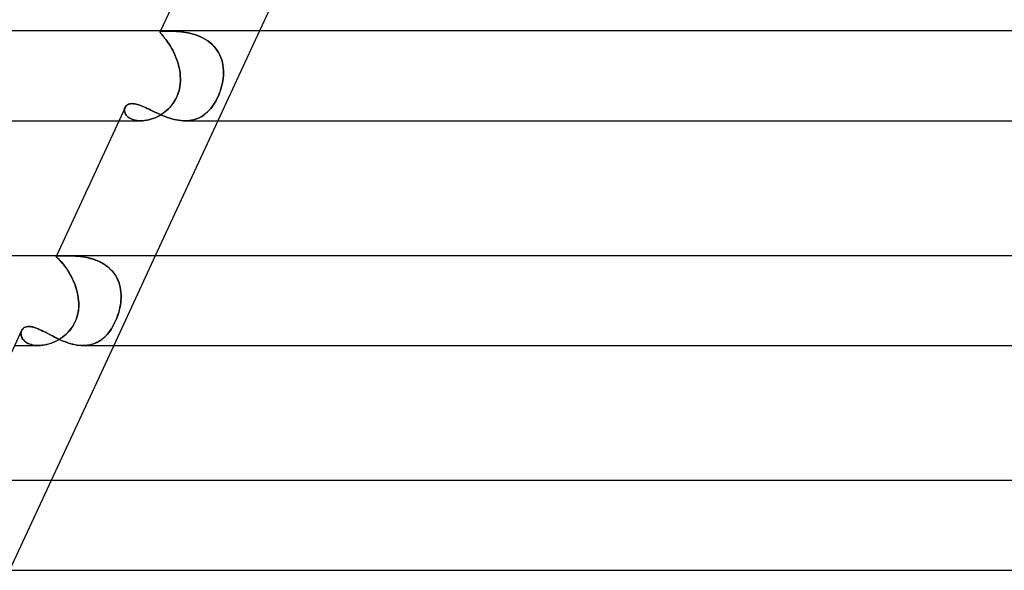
# Model space of a CAD drawing. Header units: millimetres. Extents: x -273 to 273, y -2 to 200.
# Tile 13 of 61: x -183 to -139, y 100 to 124. Entities that reach past the tile are written whole.
import ezdxf

# ---------------------------------------------------------------- set-up
doc = ezdxf.new("R2010")
doc.units = ezdxf.units.MM
doc.layers.add('HIDDEN', color=7, linetype='Continuous')
doc.layers.add('THICK', color=7, linetype='Continuous')

msp = doc.modelspace()

# ---------------------------------------------------------------- linework, layer by layer
at = {"layer": 'HIDDEN'}
for p, q in [((-176.789, 123.961), (-176.78, 123.972)), ((-176.78, 123.972), (-176.789, 123.961)), ((-176.789, 123.948), (-176.789, 123.961)), ((-176.789, 123.961), (-176.789, 123.948)), ((-176.783, 123.931), (-176.789, 123.948)), ((-176.789, 123.948), (-176.783, 123.931)), ((-176.771, 124), (-176.788, 123.963)), ((-176.771, 123.911), (-176.783, 123.931)), ((-176.783, 123.931), (-176.771, 123.911)), ((-176.78, 123.972), (-176.763, 123.98)), ((-176.762, 123.98), (-176.78, 123.972)), ((-176.753, 123.887), (-176.771, 123.911)), ((-176.771, 123.911), (-176.753, 123.887)), ((-176.763, 123.98), (-176.736, 123.986)), ((-176.736, 123.986), (-176.762, 123.98)), ((-176.729, 123.858), (-176.753, 123.887)), ((-176.753, 123.887), (-176.729, 123.858)), ((-176.736, 123.986), (-176.7, 123.99)), ((-176.699, 123.99), (-176.736, 123.986)), ((-176.7, 123.823), (-176.729, 123.858)), ((-176.729, 123.858), (-176.7, 123.823)), ((-176.7, 123.99), (-176.654, 123.992)), ((-176.666, 123.783), (-176.7, 123.823)), ((-176.7, 123.823), (-176.666, 123.783)), ((-176.654, 123.992), (-176.699, 123.99)), ((-176.627, 123.737), (-176.666, 123.783)), ((-176.666, 123.783), (-176.628, 123.737)), ((-176.654, 123.992), (-176.598, 123.993)), ((-176.598, 123.993), (-176.654, 123.992)), ((-176.628, 123.737), (-176.585, 123.685)), ((-176.585, 123.684), (-176.627, 123.737)), ((-176.598, 123.993), (-176.534, 123.994)), ((-176.534, 123.994), (-176.598, 123.993)), ((-176.469, 123.994), (-176.534, 123.994)), ((-176.534, 123.994), (-176.469, 123.994)), ((-176.398, 123.993), (-176.469, 123.994)), ((-176.469, 123.994), (-176.398, 123.993)), ((-176.32, 123.991), (-176.398, 123.993)), ((-176.398, 123.993), (-176.32, 123.991)), ((-176.236, 123.988), (-176.32, 123.991)), ((-176.32, 123.991), (-176.237, 123.988)), ((-176.237, 123.988), (-176.149, 123.984)), ((-176.147, 123.984), (-176.236, 123.988)), ((-176.149, 123.984), (-176.055, 123.978)), ((-176.053, 123.978), (-176.147, 123.984)), ((-176.055, 123.978), (-175.957, 123.97)), ((-175.956, 123.97), (-176.053, 123.978)), ((-175.957, 123.97), (-175.856, 123.96)), ((-175.854, 123.96), (-175.956, 123.97)), ((-175.856, 123.96), (-175.751, 123.947)), ((-175.749, 123.947), (-175.854, 123.96)), ((-175.751, 123.947), (-175.644, 123.93)), ((-175.642, 123.93), (-175.749, 123.947)), ((-175.644, 123.93), (-175.534, 123.91)), ((-175.532, 123.91), (-175.642, 123.93)), ((-175.534, 123.91), (-175.423, 123.885)), ((-175.421, 123.885), (-175.532, 123.91)), ((-175.423, 123.885), (-175.311, 123.856)), ((-175.31, 123.856), (-175.421, 123.885)), ((-175.311, 123.856), (-175.2, 123.822)), ((-175.198, 123.821), (-175.31, 123.856)), ((-175.2, 123.822), (-175.088, 123.781)), ((-175.086, 123.781), (-175.198, 123.821)), ((-175.088, 123.781), (-174.978, 123.735)), ((-174.976, 123.734), (-175.086, 123.781)), ((-174.978, 123.735), (-174.869, 123.682)), ((-174.868, 123.682), (-174.976, 123.734)), ((-172.361, 124), (-174.217, 120)), ((-176.585, 123.685), (-176.539, 123.626)), ((-176.539, 123.626), (-176.585, 123.684)), ((-176.49, 123.56), (-176.539, 123.626)), ((-176.539, 123.626), (-176.49, 123.561)), ((-176.49, 123.561), (-176.439, 123.489)), ((-176.439, 123.488), (-176.49, 123.56)), ((-176.439, 123.489), (-176.386, 123.41)), ((-176.386, 123.409), (-176.439, 123.488)), ((-176.386, 123.41), (-176.332, 123.324)), ((-176.332, 123.324), (-176.386, 123.409)), ((-176.279, 123.234), (-176.332, 123.324)), ((-176.332, 123.324), (-176.279, 123.234)), ((-174.869, 123.682), (-174.765, 123.623)), ((-174.763, 123.623), (-174.868, 123.682)), ((-174.765, 123.623), (-174.664, 123.558)), ((-174.663, 123.557), (-174.763, 123.623)), ((-174.664, 123.558), (-174.568, 123.486)), ((-174.567, 123.485), (-174.663, 123.557)), ((-174.568, 123.486), (-174.477, 123.407)), ((-174.475, 123.406), (-174.567, 123.485)), ((-174.477, 123.407), (-174.392, 123.322)), ((-174.391, 123.321), (-174.475, 123.406)), ((-174.392, 123.322), (-174.314, 123.231)), ((-174.314, 123.231), (-174.391, 123.321)), ((-176.227, 123.138), (-176.279, 123.234)), ((-176.279, 123.234), (-176.227, 123.138)), ((-176.176, 123.037), (-176.227, 123.138)), ((-176.227, 123.138), (-176.176, 123.037)), ((-176.127, 122.931), (-176.176, 123.037)), ((-176.176, 123.037), (-176.127, 122.931)), ((-176.082, 122.822), (-176.127, 122.931)), ((-176.127, 122.931), (-176.082, 122.822)), ((-174.244, 123.135), (-174.314, 123.231)), ((-174.314, 123.231), (-174.244, 123.135)), ((-174.182, 123.034), (-174.244, 123.135)), ((-174.244, 123.135), (-174.182, 123.035)), ((-174.182, 123.035), (-174.127, 122.929)), ((-174.127, 122.929), (-174.182, 123.034)), ((-174.081, 122.82), (-174.127, 122.929)), ((-174.127, 122.929), (-174.081, 122.82)), ((-176.04, 122.71), (-176.082, 122.822)), ((-176.082, 122.822), (-176.04, 122.71)), ((-176.002, 122.596), (-176.04, 122.71)), ((-176.04, 122.71), (-176.002, 122.596)), ((-175.968, 122.48), (-176.002, 122.596)), ((-176.002, 122.596), (-175.968, 122.479)), ((-175.94, 122.361), (-175.968, 122.48)), ((-175.968, 122.479), (-175.939, 122.361)), ((-174.043, 122.708), (-174.081, 122.82)), ((-174.081, 122.82), (-174.043, 122.709)), ((-174.043, 122.709), (-174.013, 122.594)), ((-174.013, 122.594), (-174.043, 122.708)), ((-173.99, 122.478), (-174.013, 122.594)), ((-174.013, 122.594), (-173.99, 122.478)), ((-173.975, 122.36), (-173.99, 122.478)), ((-173.99, 122.478), (-173.975, 122.36)), ((-175.916, 122.242), (-175.94, 122.361)), ((-175.939, 122.361), (-175.916, 122.241)), ((-175.899, 122.121), (-175.916, 122.242)), ((-175.916, 122.241), (-175.899, 122.121)), ((-175.887, 122), (-175.899, 122.121)), ((-175.899, 122.121), (-175.887, 122)), ((-175.882, 121.882), (-175.887, 122)), ((-175.887, 122), (-175.882, 121.882)), ((-173.983, 121.882), (-173.971, 122)), ((-173.971, 122), (-173.983, 121.882)), ((-173.967, 122.241), (-173.975, 122.36)), ((-173.975, 122.36), (-173.967, 122.24)), ((-173.971, 122), (-173.966, 122.121)), ((-173.966, 122.12), (-173.971, 122)), ((-173.966, 122.121), (-173.967, 122.241)), ((-173.967, 122.24), (-173.966, 122.12)), ((-175.906, 121.53), (-175.928, 121.416)), ((-175.927, 121.418), (-175.906, 121.532)), ((-175.906, 121.532), (-175.891, 121.648)), ((-175.891, 121.646), (-175.906, 121.53)), ((-175.891, 121.648), (-175.883, 121.765)), ((-175.883, 121.764), (-175.891, 121.646)), ((-175.883, 121.765), (-175.882, 121.882)), ((-175.882, 121.882), (-175.883, 121.764)), ((-174.051, 121.53), (-174.083, 121.416)), ((-174.082, 121.418), (-174.05, 121.532)), ((-174.023, 121.646), (-174.051, 121.53)), ((-174.05, 121.532), (-174.022, 121.648)), ((-174, 121.764), (-174.023, 121.646)), ((-174.022, 121.648), (-174, 121.765)), ((-174, 121.765), (-173.983, 121.882)), ((-173.983, 121.882), (-174, 121.764)), ((-176.036, 121.086), (-176.086, 120.981)), ((-176.084, 120.985), (-176.034, 121.089)), ((-175.993, 121.193), (-176.036, 121.086)), ((-176.034, 121.089), (-175.992, 121.196)), ((-175.957, 121.303), (-175.993, 121.193)), ((-175.992, 121.196), (-175.956, 121.306)), ((-175.928, 121.416), (-175.957, 121.303)), ((-175.956, 121.306), (-175.927, 121.418)), ((-174.207, 121.085), (-174.257, 120.981)), ((-174.255, 120.985), (-174.206, 121.089)), ((-174.162, 121.193), (-174.207, 121.085)), ((-174.206, 121.089), (-174.16, 121.196)), ((-174.12, 121.303), (-174.162, 121.193)), ((-174.16, 121.196), (-174.119, 121.306)), ((-174.083, 121.416), (-174.12, 121.303)), ((-174.119, 121.306), (-174.082, 121.418)), ((-178.332, 120.627), (-178.306, 120.662)), ((-178.306, 120.662), (-178.273, 120.692)), ((-178.273, 120.692), (-178.235, 120.718)), ((-178.235, 120.718), (-178.191, 120.738)), ((-178.191, 120.738), (-178.143, 120.753)), ((-178.143, 120.753), (-178.089, 120.762)), ((-178.089, 120.762), (-178.032, 120.765)), ((-178.032, 120.765), (-177.977, 120.763)), ((-177.977, 120.763), (-177.92, 120.756)), ((-177.92, 120.756), (-177.859, 120.744)), ((-177.859, 120.744), (-177.796, 120.728)), ((-177.796, 120.728), (-177.73, 120.708)), ((-177.73, 120.708), (-177.661, 120.683)), ((-177.661, 120.683), (-177.59, 120.656)), ((-177.59, 120.656), (-177.516, 120.624)), ((-176.274, 120.695), (-176.345, 120.611)), ((-176.343, 120.614), (-176.271, 120.698)), ((-176.206, 120.784), (-176.274, 120.695)), ((-176.271, 120.698), (-176.204, 120.788)), ((-176.144, 120.88), (-176.206, 120.784)), ((-176.204, 120.788), (-176.141, 120.884)), ((-176.086, 120.981), (-176.144, 120.88)), ((-176.141, 120.884), (-176.084, 120.985)), ((-174.425, 120.695), (-174.486, 120.611)), ((-174.483, 120.614), (-174.423, 120.698)), ((-174.367, 120.784), (-174.425, 120.695)), ((-174.423, 120.698), (-174.364, 120.788)), ((-174.311, 120.879), (-174.367, 120.784)), ((-174.364, 120.788), (-174.308, 120.884)), ((-174.257, 120.981), (-174.311, 120.879)), ((-174.308, 120.884), (-174.255, 120.985)), ((-178.375, 120.51), (-178.378, 120.468)), ((-178.378, 120.467), (-178.375, 120.51)), ((-178.378, 120.468), (-178.374, 120.424)), ((-178.374, 120.424), (-178.378, 120.467)), ((-178.367, 120.55), (-178.375, 120.51)), ((-178.375, 120.51), (-178.367, 120.55)), ((-178.374, 120.424), (-178.364, 120.38)), ((-178.364, 120.38), (-178.374, 120.424)), ((-178.353, 120.589), (-178.367, 120.55)), ((-178.367, 120.55), (-178.353, 120.589)), ((-178.364, 120.38), (-178.347, 120.336)), ((-178.347, 120.335), (-178.364, 120.38)), ((-178.353, 120.589), (-178.332, 120.627)), ((-178.347, 120.336), (-178.324, 120.292)), ((-178.324, 120.291), (-178.347, 120.335)), ((-178.324, 120.292), (-178.295, 120.249)), ((-178.295, 120.249), (-178.324, 120.291)), ((-178.295, 120.249), (-178.258, 120.208)), ((-178.258, 120.208), (-178.295, 120.249)), ((-178.258, 120.208), (-178.215, 120.169)), ((-178.215, 120.169), (-178.258, 120.208)), ((-177.516, 120.624), (-177.44, 120.591)), ((-177.44, 120.591), (-177.362, 120.554)), ((-177.362, 120.554), (-177.281, 120.516)), ((-177.281, 120.516), (-177.198, 120.476)), ((-177.198, 120.476), (-177.113, 120.435)), ((-177.113, 120.435), (-177.026, 120.393)), ((-177.026, 120.393), (-176.936, 120.351)), ((-176.936, 120.351), (-176.845, 120.309)), ((-176.834, 120.226), (-176.924, 120.179)), ((-176.923, 120.18), (-176.834, 120.226)), ((-176.845, 120.309), (-176.751, 120.268)), ((-176.834, 120.226), (-176.746, 120.278)), ((-176.747, 120.277), (-176.834, 120.226)), ((-176.751, 120.268), (-176.656, 120.228)), ((-176.661, 120.334), (-176.747, 120.277)), ((-176.746, 120.278), (-176.66, 120.335)), ((-176.578, 120.395), (-176.661, 120.334)), ((-176.66, 120.335), (-176.577, 120.396)), ((-176.656, 120.228), (-176.559, 120.19)), ((-176.498, 120.462), (-176.578, 120.395)), ((-176.577, 120.396), (-176.496, 120.463)), ((-176.42, 120.533), (-176.498, 120.462)), ((-176.496, 120.463), (-176.418, 120.536)), ((-176.345, 120.611), (-176.42, 120.533)), ((-176.418, 120.536), (-176.343, 120.614)), ((-174.889, 120.226), (-174.965, 120.179)), ((-174.964, 120.18), (-174.888, 120.226)), ((-174.816, 120.277), (-174.889, 120.226)), ((-174.888, 120.226), (-174.815, 120.278)), ((-174.745, 120.334), (-174.816, 120.277)), ((-174.815, 120.278), (-174.744, 120.335)), ((-174.677, 120.395), (-174.745, 120.334)), ((-174.744, 120.335), (-174.676, 120.396)), ((-174.612, 120.461), (-174.677, 120.395)), ((-174.676, 120.396), (-174.61, 120.463)), ((-174.548, 120.533), (-174.612, 120.461)), ((-174.61, 120.463), (-174.546, 120.536)), ((-174.486, 120.611), (-174.548, 120.533)), ((-174.546, 120.536), (-174.483, 120.614)), ((-178.627, 120), (-177.653, 120)), ((-178.215, 120.169), (-178.165, 120.132)), ((-178.165, 120.132), (-178.215, 120.169)), ((-178.165, 120.132), (-178.109, 120.099)), ((-178.108, 120.099), (-178.165, 120.132)), ((-178.109, 120.099), (-178.046, 120.07)), ((-178.046, 120.07), (-178.108, 120.099)), ((-178.046, 120.07), (-177.977, 120.046)), ((-177.977, 120.046), (-178.046, 120.07)), ((-177.977, 120.046), (-177.903, 120.026)), ((-177.903, 120.026), (-177.977, 120.046)), ((-177.903, 120.026), (-177.824, 120.012)), ((-177.824, 120.012), (-177.903, 120.026)), ((-177.824, 120.012), (-177.741, 120.003)), ((-177.74, 120.003), (-177.824, 120.012)), ((-177.741, 120.003), (-177.653, 120)), ((-177.653, 120), (-177.74, 120.003)), ((-177.653, 120), (-177.565, 120.003)), ((-177.565, 120.003), (-177.653, 120)), ((-177.565, 120.003), (-177.476, 120.011)), ((-177.476, 120.011), (-177.565, 120.003)), ((-177.476, 120.011), (-177.385, 120.026)), ((-177.385, 120.025), (-177.476, 120.011)), ((-177.385, 120.026), (-177.293, 120.045)), ((-177.293, 120.045), (-177.385, 120.025)), ((-177.293, 120.045), (-177.2, 120.071)), ((-177.2, 120.071), (-177.293, 120.045)), ((-177.2, 120.071), (-177.107, 120.102)), ((-177.107, 120.101), (-177.2, 120.071)), ((-177.107, 120.102), (-177.014, 120.138)), ((-177.015, 120.138), (-177.107, 120.101)), ((-176.924, 120.179), (-177.015, 120.138)), ((-177.014, 120.138), (-176.923, 120.18)), ((-176.559, 120.19), (-176.462, 120.154)), ((-176.462, 120.154), (-176.362, 120.12)), ((-176.362, 120.12), (-176.262, 120.09)), ((-176.262, 120.09), (-176.161, 120.064)), ((-176.161, 120.064), (-176.061, 120.041)), ((-176.061, 120.041), (-175.962, 120.024)), ((-175.962, 120.024), (-175.863, 120.011)), ((-175.863, 120.011), (-175.765, 120.003)), ((-175.765, 120.003), (-175.667, 120)), ((-175.572, 120.003), (-175.668, 120)), ((-175.667, 120), (-175.571, 120.003)), ((-175.478, 120.011), (-175.572, 120.003)), ((-175.571, 120.003), (-175.477, 120.011)), ((-175.386, 120.025), (-175.478, 120.011)), ((-175.477, 120.011), (-175.385, 120.026)), ((-175.297, 120.045), (-175.386, 120.025)), ((-175.385, 120.026), (-175.296, 120.045)), ((-175.21, 120.07), (-175.297, 120.045)), ((-175.296, 120.045), (-175.208, 120.071)), ((-175.125, 120.101), (-175.21, 120.07)), ((-175.208, 120.071), (-175.124, 120.102)), ((-175.044, 120.138), (-175.125, 120.101)), ((-175.124, 120.102), (-175.043, 120.138)), ((-174.965, 120.179), (-175.044, 120.138)), ((-175.043, 120.138), (-174.964, 120.18)), ((-181.41, 114), (-181.42, 113.979)), ((-181.42, 113.979), (-181.409, 113.988)), ((-181.41, 113.988), (-181.42, 113.979)), ((-181.42, 113.969), (-181.42, 113.979)), ((-181.42, 113.979), (-181.42, 113.968)), ((-181.413, 113.956), (-181.42, 113.969)), ((-181.42, 113.968), (-181.412, 113.955)), ((-181.4, 113.939), (-181.413, 113.956)), ((-181.412, 113.955), (-181.398, 113.937)), ((-181.388, 113.993), (-181.41, 113.988)), ((-181.409, 113.988), (-181.387, 113.994)), ((-181.38, 113.918), (-181.4, 113.939)), ((-181.398, 113.937), (-181.377, 113.915)), ((-181.353, 113.997), (-181.388, 113.993)), ((-181.387, 113.994), (-181.352, 113.997)), ((-181.355, 113.892), (-181.38, 113.918)), ((-181.377, 113.915), (-181.35, 113.888)), ((-181.323, 113.861), (-181.355, 113.892)), ((-181.305, 113.998), (-181.353, 113.997)), ((-181.352, 113.997), (-181.304, 113.998)), ((-181.35, 113.888), (-181.318, 113.855)), ((-181.286, 113.823), (-181.323, 113.861)), ((-181.318, 113.855), (-181.279, 113.816)), ((-181.245, 113.999), (-181.305, 113.998)), ((-181.304, 113.998), (-181.243, 113.999)), ((-181.244, 113.78), (-181.286, 113.823)), ((-181.279, 113.816), (-181.236, 113.771)), ((-181.171, 113.999), (-181.245, 113.999)), ((-181.198, 113.73), (-181.244, 113.78)), ((-181.243, 113.999), (-181.171, 113.999)), ((-181.236, 113.771), (-181.188, 113.719)), ((-181.148, 113.673), (-181.198, 113.73)), ((-181.188, 113.719), (-181.137, 113.66)), ((-181.106, 113.999), (-181.171, 113.999)), ((-181.171, 113.999), (-181.103, 113.999)), ((-181.094, 113.608), (-181.148, 113.673)), ((-181.137, 113.66), (-181.083, 113.594)), ((-181.034, 113.999), (-181.106, 113.999)), ((-181.103, 113.999), (-181.027, 113.999)), ((-180.955, 113.998), (-181.034, 113.999)), ((-181.027, 113.999), (-180.945, 113.998)), ((-180.87, 113.997), (-180.955, 113.998)), ((-180.945, 113.998), (-180.857, 113.996)), ((-180.779, 113.994), (-180.87, 113.997)), ((-180.857, 113.996), (-180.763, 113.993)), ((-180.683, 113.99), (-180.779, 113.994)), ((-180.763, 113.993), (-180.665, 113.989)), ((-180.583, 113.985), (-180.683, 113.99)), ((-180.665, 113.989), (-180.561, 113.983)), ((-180.479, 113.977), (-180.583, 113.985)), ((-180.561, 113.983), (-180.454, 113.974)), ((-180.371, 113.966), (-180.479, 113.977)), ((-180.454, 113.974), (-180.344, 113.963)), ((-180.261, 113.952), (-180.371, 113.966)), ((-180.344, 113.963), (-180.231, 113.948)), ((-180.148, 113.934), (-180.261, 113.952)), ((-180.231, 113.948), (-180.116, 113.928)), ((-180.034, 113.912), (-180.148, 113.934)), ((-180.116, 113.928), (-180, 113.905)), ((-179.918, 113.885), (-180.034, 113.912)), ((-180, 113.905), (-179.884, 113.876)), ((-179.802, 113.853), (-179.918, 113.885)), ((-179.884, 113.876), (-179.767, 113.842)), ((-179.687, 113.815), (-179.802, 113.853)), ((-179.767, 113.842), (-179.651, 113.802)), ((-179.572, 113.77), (-179.687, 113.815)), ((-179.651, 113.802), (-179.537, 113.755)), ((-179.461, 113.719), (-179.572, 113.77)), ((-179.537, 113.755), (-179.426, 113.702)), ((-179.352, 113.662), (-179.461, 113.719)), ((-179.426, 113.702), (-179.318, 113.642)), ((-179.247, 113.597), (-179.352, 113.662)), ((-179.318, 113.642), (-179.215, 113.575)), ((-177.001, 114), (-178.856, 110)), ((-181.038, 113.536), (-181.094, 113.608)), ((-181.083, 113.594), (-181.026, 113.521)), ((-180.98, 113.457), (-181.038, 113.536)), ((-181.026, 113.521), (-180.968, 113.44)), ((-180.921, 113.372), (-180.98, 113.457)), ((-180.968, 113.44), (-180.909, 113.354)), ((-180.862, 113.28), (-180.921, 113.372)), ((-180.909, 113.354), (-180.85, 113.261)), ((-180.804, 113.182), (-180.862, 113.28)), ((-180.85, 113.261), (-180.793, 113.163)), ((-180.747, 113.078), (-180.804, 113.182)), ((-179.146, 113.524), (-179.247, 113.597)), ((-179.215, 113.575), (-179.116, 113.501)), ((-179.051, 113.445), (-179.146, 113.524)), ((-179.116, 113.501), (-179.024, 113.421)), ((-178.963, 113.36), (-179.051, 113.445)), ((-179.024, 113.421), (-178.939, 113.334)), ((-178.882, 113.269), (-178.963, 113.36)), ((-178.939, 113.334), (-178.861, 113.242)), ((-178.809, 113.171), (-178.882, 113.269)), ((-178.861, 113.242), (-178.792, 113.144)), ((-180.793, 113.163), (-180.737, 113.059)), ((-180.693, 112.97), (-180.747, 113.078)), ((-180.737, 113.059), (-180.684, 112.951)), ((-180.641, 112.857), (-180.693, 112.97)), ((-180.684, 112.951), (-180.634, 112.839)), ((-180.594, 112.741), (-180.641, 112.857)), ((-180.634, 112.839), (-180.588, 112.725)), ((-180.551, 112.623), (-180.594, 112.741)), ((-178.744, 113.067), (-178.809, 113.171)), ((-178.792, 113.144), (-178.73, 113.042)), ((-178.688, 112.96), (-178.744, 113.067)), ((-178.73, 113.042), (-178.676, 112.935)), ((-178.64, 112.848), (-178.688, 112.96)), ((-178.676, 112.935), (-178.632, 112.825)), ((-178.601, 112.734), (-178.64, 112.848)), ((-178.632, 112.825), (-178.595, 112.712)), ((-180.588, 112.725), (-180.546, 112.608)), ((-180.513, 112.501), (-180.551, 112.623)), ((-180.546, 112.608), (-180.509, 112.488)), ((-180.48, 112.377), (-180.513, 112.501)), ((-180.509, 112.488), (-180.478, 112.367)), ((-180.453, 112.252), (-180.48, 112.377)), ((-180.478, 112.367), (-180.452, 112.246)), ((-178.571, 112.616), (-178.601, 112.734)), ((-178.595, 112.712), (-178.566, 112.597)), ((-178.548, 112.496), (-178.571, 112.616)), ((-178.566, 112.597), (-178.546, 112.48)), ((-178.533, 112.373), (-178.548, 112.496)), ((-178.546, 112.48), (-178.532, 112.361)), ((-178.526, 112.25), (-178.533, 112.373)), ((-178.532, 112.361), (-178.526, 112.241)), ((-180.433, 112.127), (-180.453, 112.252)), ((-180.452, 112.246), (-180.432, 112.123)), ((-180.419, 112), (-180.433, 112.127)), ((-180.432, 112.123), (-180.419, 112)), ((-180.413, 111.896), (-180.419, 112)), ((-180.419, 112), (-180.413, 111.909)), ((-180.413, 111.909), (-180.411, 111.818)), ((-180.412, 111.792), (-180.413, 111.896)), ((-178.56, 111.792), (-178.545, 111.896)), ((-178.543, 111.909), (-178.556, 111.818)), ((-178.545, 111.896), (-178.534, 112)), ((-178.534, 112), (-178.543, 111.909)), ((-178.534, 112), (-178.527, 112.125)), ((-178.527, 112.121), (-178.534, 112)), ((-178.527, 112.125), (-178.526, 112.25)), ((-178.526, 112.241), (-178.527, 112.121)), ((-180.447, 111.447), (-180.469, 111.353)), ((-180.465, 111.367), (-180.442, 111.475)), ((-180.431, 111.541), (-180.447, 111.447)), ((-180.442, 111.475), (-180.426, 111.582)), ((-180.42, 111.634), (-180.431, 111.541)), ((-180.426, 111.582), (-180.416, 111.688)), ((-180.414, 111.727), (-180.42, 111.634)), ((-180.416, 111.688), (-180.412, 111.792)), ((-180.411, 111.818), (-180.414, 111.727)), ((-178.642, 111.447), (-178.672, 111.353)), ((-178.667, 111.367), (-178.633, 111.475)), ((-178.615, 111.541), (-178.642, 111.447)), ((-178.633, 111.475), (-178.604, 111.582)), ((-178.592, 111.634), (-178.615, 111.541)), ((-178.604, 111.582), (-178.58, 111.688)), ((-178.572, 111.727), (-178.592, 111.634)), ((-178.58, 111.688), (-178.56, 111.792)), ((-178.556, 111.818), (-178.572, 111.727)), ((-180.635, 110.937), (-180.581, 111.041)), ((-180.568, 111.069), (-180.613, 110.978)), ((-180.581, 111.041), (-180.534, 111.149)), ((-180.529, 111.164), (-180.568, 111.069)), ((-180.534, 111.149), (-180.495, 111.258)), ((-180.496, 111.258), (-180.529, 111.164)), ((-180.469, 111.353), (-180.496, 111.258)), ((-180.495, 111.258), (-180.465, 111.367)), ((-178.849, 110.937), (-178.798, 111.041)), ((-178.784, 111.069), (-178.828, 110.978)), ((-178.798, 111.041), (-178.749, 111.149)), ((-178.743, 111.164), (-178.784, 111.069)), ((-178.749, 111.149), (-178.706, 111.258)), ((-178.706, 111.258), (-178.743, 111.164)), ((-178.706, 111.258), (-178.667, 111.367)), ((-178.672, 111.353), (-178.706, 111.258)), ((-182.987, 110.541), (-182.983, 110.583)), ((-182.983, 110.58), (-182.987, 110.534)), ((-182.983, 110.583), (-182.973, 110.624)), ((-182.973, 110.623), (-182.983, 110.58)), ((-182.958, 110.664), (-182.973, 110.623)), ((-182.973, 110.624), (-182.959, 110.662)), ((-182.959, 110.662), (-182.937, 110.702)), ((-182.937, 110.702), (-182.91, 110.738)), ((-182.91, 110.738), (-182.876, 110.77)), ((-182.876, 110.77), (-182.838, 110.798)), ((-182.838, 110.798), (-182.793, 110.82)), ((-182.793, 110.82), (-182.744, 110.836)), ((-182.744, 110.836), (-182.69, 110.846)), ((-182.69, 110.846), (-182.632, 110.849)), ((-182.632, 110.849), (-182.574, 110.846)), ((-182.574, 110.846), (-182.514, 110.838)), ((-182.514, 110.838), (-182.45, 110.824)), ((-182.45, 110.824), (-182.384, 110.805)), ((-182.384, 110.805), (-182.315, 110.781)), ((-182.315, 110.781), (-182.243, 110.753)), ((-182.243, 110.753), (-182.169, 110.721)), ((-182.169, 110.721), (-182.093, 110.686)), ((-182.093, 110.686), (-182.014, 110.647)), ((-182.014, 110.647), (-181.933, 110.606)), ((-181.933, 110.606), (-181.85, 110.563)), ((-181.85, 110.563), (-181.765, 110.518)), ((-180.912, 110.57), (-180.985, 110.499)), ((-180.971, 110.512), (-180.897, 110.585)), ((-180.843, 110.644), (-180.912, 110.57)), ((-180.897, 110.585), (-180.826, 110.663)), ((-180.778, 110.722), (-180.843, 110.644)), ((-180.826, 110.663), (-180.758, 110.748)), ((-180.718, 110.804), (-180.778, 110.722)), ((-180.758, 110.748), (-180.694, 110.839)), ((-180.663, 110.889), (-180.718, 110.804)), ((-180.694, 110.839), (-180.635, 110.937)), ((-180.613, 110.978), (-180.663, 110.889)), ((-179.084, 110.57), (-179.143, 110.499)), ((-179.132, 110.512), (-179.073, 110.585)), ((-179.028, 110.644), (-179.084, 110.57)), ((-179.073, 110.585), (-179.015, 110.663)), ((-178.975, 110.722), (-179.028, 110.644)), ((-179.015, 110.663), (-178.958, 110.748)), ((-178.923, 110.804), (-178.975, 110.722)), ((-178.958, 110.748), (-178.903, 110.839)), ((-178.875, 110.889), (-178.923, 110.804)), ((-178.903, 110.839), (-178.849, 110.937)), ((-178.828, 110.978), (-178.875, 110.889)), ((-182.986, 110.498), (-182.987, 110.541)), ((-182.987, 110.534), (-182.985, 110.488)), ((-182.98, 110.453), (-182.986, 110.498)), ((-182.985, 110.488), (-182.977, 110.44)), ((-182.968, 110.409), (-182.98, 110.453)), ((-182.977, 110.44), (-182.962, 110.393)), ((-182.95, 110.364), (-182.968, 110.409)), ((-182.962, 110.393), (-182.941, 110.345)), ((-182.927, 110.32), (-182.95, 110.364)), ((-182.941, 110.345), (-182.914, 110.299)), ((-182.897, 110.276), (-182.927, 110.32)), ((-182.914, 110.299), (-182.879, 110.253)), ((-182.862, 110.234), (-182.897, 110.276)), ((-182.879, 110.253), (-182.838, 110.21)), ((-182.82, 110.194), (-182.862, 110.234)), ((-182.838, 110.21), (-182.79, 110.17)), ((-182.772, 110.157), (-182.82, 110.194)), ((-182.79, 110.17), (-182.736, 110.132)), ((-182.719, 110.122), (-182.772, 110.157)), ((-182.736, 110.132), (-182.675, 110.099)), ((-182.659, 110.091), (-182.719, 110.122)), ((-181.765, 110.518), (-181.677, 110.472)), ((-181.677, 110.472), (-181.587, 110.426)), ((-181.572, 110.13), (-181.663, 110.096)), ((-181.652, 110.1), (-181.56, 110.135)), ((-181.587, 110.426), (-181.495, 110.379)), ((-181.483, 110.169), (-181.572, 110.13)), ((-181.56, 110.135), (-181.469, 110.175)), ((-181.495, 110.379), (-181.401, 110.333)), ((-181.394, 110.212), (-181.483, 110.169)), ((-181.469, 110.175), (-181.38, 110.22)), ((-181.401, 110.333), (-181.305, 110.288)), ((-181.307, 110.261), (-181.394, 110.212)), ((-181.38, 110.22), (-181.293, 110.269)), ((-181.223, 110.314), (-181.307, 110.261)), ((-181.305, 110.288), (-181.207, 110.244)), ((-181.293, 110.269), (-181.209, 110.323)), ((-181.141, 110.371), (-181.223, 110.314)), ((-181.209, 110.323), (-181.126, 110.382)), ((-181.207, 110.244), (-181.107, 110.202)), ((-181.061, 110.433), (-181.141, 110.371)), ((-181.126, 110.382), (-181.047, 110.445)), ((-181.107, 110.202), (-181.007, 110.163)), ((-180.985, 110.499), (-181.061, 110.433)), ((-181.047, 110.445), (-180.971, 110.512)), ((-181.007, 110.163), (-180.906, 110.127)), ((-180.906, 110.127), (-180.805, 110.095)), ((-179.616, 110.13), (-179.693, 110.096)), ((-179.683, 110.1), (-179.605, 110.135)), ((-179.541, 110.169), (-179.616, 110.13)), ((-179.605, 110.135), (-179.53, 110.175)), ((-179.469, 110.212), (-179.541, 110.169)), ((-179.53, 110.175), (-179.458, 110.22)), ((-179.399, 110.261), (-179.469, 110.212)), ((-179.458, 110.22), (-179.387, 110.269)), ((-179.331, 110.314), (-179.399, 110.261)), ((-179.387, 110.269), (-179.32, 110.323)), ((-179.266, 110.371), (-179.331, 110.314)), ((-179.32, 110.323), (-179.255, 110.382)), ((-179.203, 110.433), (-179.266, 110.371)), ((-179.255, 110.382), (-179.192, 110.445)), ((-179.143, 110.499), (-179.203, 110.433)), ((-179.192, 110.445), (-179.132, 110.512)), ((-183.266, 110), (-182.205, 110)), ((-182.675, 110.099), (-182.608, 110.07)), ((-182.594, 110.064), (-182.659, 110.091)), ((-182.608, 110.07), (-182.535, 110.045)), ((-182.523, 110.041), (-182.594, 110.064)), ((-182.535, 110.045), (-182.457, 110.025)), ((-182.448, 110.023), (-182.523, 110.041)), ((-182.457, 110.025), (-182.375, 110.011)), ((-182.369, 110.01), (-182.448, 110.023)), ((-182.375, 110.011), (-182.289, 110.003)), ((-182.286, 110.002), (-182.369, 110.01)), ((-182.289, 110.003), (-182.2, 110)), ((-182.2, 110), (-182.286, 110.002)), ((-182.2, 110), (-182.111, 110.003)), ((-182.113, 110.003), (-182.2, 110)), ((-182.024, 110.011), (-182.113, 110.003)), ((-182.111, 110.003), (-182.02, 110.012)), ((-181.935, 110.025), (-182.024, 110.011)), ((-182.02, 110.012), (-181.929, 110.026)), ((-181.844, 110.043), (-181.935, 110.025)), ((-181.929, 110.026), (-181.837, 110.045)), ((-181.754, 110.067), (-181.844, 110.043)), ((-181.837, 110.045), (-181.744, 110.07)), ((-181.663, 110.096), (-181.754, 110.067)), ((-181.744, 110.07), (-181.652, 110.1)), ((-180.805, 110.095), (-180.703, 110.067)), ((-180.703, 110.067), (-180.6, 110.043)), ((-180.6, 110.043), (-180.499, 110.024)), ((-180.499, 110.024), (-180.4, 110.011)), ((-180.4, 110.011), (-180.301, 110.003)), ((-180.301, 110.003), (-180.205, 110)), ((-180.205, 110), (-180.111, 110.003)), ((-180.114, 110.003), (-180.205, 110)), ((-180.025, 110.011), (-180.114, 110.003)), ((-180.111, 110.003), (-180.021, 110.012)), ((-179.938, 110.025), (-180.025, 110.011)), ((-180.021, 110.012), (-179.932, 110.026)), ((-179.854, 110.043), (-179.938, 110.025)), ((-179.932, 110.026), (-179.847, 110.045)), ((-179.772, 110.067), (-179.854, 110.043)), ((-179.847, 110.045), (-179.764, 110.07)), ((-179.693, 110.096), (-179.772, 110.067)), ((-179.764, 110.07), (-179.683, 110.1)), ((-181.64, 104), (-183.496, 100))]:
    msp.add_line(p, q, dxfattribs=at)
at = {"layer": 'THICK'}
for p, q in [((-173.744, 130.525), (-176.771, 124)), ((-169.578, 130), (-172.361, 124)), ((0, 124), (-204, 124)), ((-178.305, 120.662), (-178.332, 120.627)), ((-178.273, 120.692), (-178.305, 120.662)), ((-178.235, 120.718), (-178.273, 120.692)), ((-178.191, 120.738), (-178.235, 120.718)), ((-178.143, 120.753), (-178.191, 120.738)), ((-178.089, 120.762), (-178.143, 120.753)), ((-178.032, 120.765), (-178.089, 120.762)), ((-177.977, 120.763), (-178.032, 120.765)), ((-177.919, 120.756), (-177.977, 120.763)), ((-177.859, 120.744), (-177.919, 120.756)), ((-177.795, 120.728), (-177.859, 120.744)), ((-177.729, 120.707), (-177.795, 120.728)), ((-177.66, 120.683), (-177.729, 120.707)), ((-177.589, 120.655), (-177.66, 120.683)), ((-177.516, 120.624), (-177.589, 120.655)), ((-178.352, 120.593), (-181.41, 114)), ((-178.332, 120.627), (-178.353, 120.589)), ((-177.44, 120.59), (-177.516, 120.624)), ((-177.361, 120.554), (-177.44, 120.59)), ((-177.281, 120.516), (-177.361, 120.554)), ((-177.198, 120.476), (-177.281, 120.516)), ((-177.113, 120.435), (-177.198, 120.476)), ((-177.025, 120.393), (-177.113, 120.435)), ((-176.936, 120.351), (-177.025, 120.393)), ((-176.844, 120.309), (-176.936, 120.351)), ((-176.751, 120.268), (-176.844, 120.309)), ((-176.656, 120.228), (-176.751, 120.268)), ((-176.559, 120.19), (-176.656, 120.228)), ((-204, 120), (-178.627, 120)), ((-174.217, 120), (-177.001, 114)), ((-176.461, 120.154), (-176.559, 120.19)), ((-176.362, 120.12), (-176.461, 120.154)), ((-176.262, 120.09), (-176.362, 120.12)), ((-176.161, 120.064), (-176.262, 120.09)), ((-176.062, 120.041), (-176.161, 120.064)), ((-175.962, 120.024), (-176.062, 120.041)), ((-175.863, 120.011), (-175.962, 120.024)), ((-175.765, 120.003), (-175.863, 120.011)), ((-175.668, 120), (-175.765, 120.003)), ((-175.668, 120), (-1.985, 120)), ((0, 114), (-209.25, 114)), ((-182.957, 110.665), (-186.05, 104)), ((-182.936, 110.704), (-182.958, 110.664)), ((-182.908, 110.74), (-182.936, 110.704)), ((-182.875, 110.772), (-182.908, 110.74)), ((-182.836, 110.799), (-182.875, 110.772)), ((-182.792, 110.82), (-182.836, 110.799)), ((-182.744, 110.836), (-182.792, 110.82)), ((-182.69, 110.846), (-182.744, 110.836)), ((-182.632, 110.849), (-182.69, 110.846)), ((-182.578, 110.846), (-182.632, 110.849)), ((-182.521, 110.839), (-182.578, 110.846)), ((-182.461, 110.827), (-182.521, 110.839)), ((-182.399, 110.81), (-182.461, 110.827)), ((-182.334, 110.788), (-182.399, 110.81)), ((-182.267, 110.763), (-182.334, 110.788)), ((-182.198, 110.734), (-182.267, 110.763)), ((-182.128, 110.702), (-182.198, 110.734)), ((-182.056, 110.668), (-182.128, 110.702)), ((-181.983, 110.631), (-182.056, 110.668)), ((-181.907, 110.593), (-181.983, 110.631)), ((-181.831, 110.553), (-181.907, 110.593)), ((-181.752, 110.511), (-181.831, 110.553)), ((-181.671, 110.469), (-181.752, 110.511)), ((-181.588, 110.426), (-181.671, 110.469)), ((-181.503, 110.383), (-181.588, 110.426)), ((-181.416, 110.34), (-181.503, 110.383)), ((-181.328, 110.298), (-181.416, 110.34)), ((-181.237, 110.257), (-181.328, 110.298)), ((-181.145, 110.217), (-181.237, 110.257)), ((-181.053, 110.18), (-181.145, 110.217)), ((-180.959, 110.145), (-181.053, 110.18)), ((-180.864, 110.113), (-180.959, 110.145)), ((-180.769, 110.084), (-180.864, 110.113)), ((-178.856, 110), (-181.64, 104)), ((-180.673, 110.059), (-180.769, 110.084)), ((-180.577, 110.038), (-180.673, 110.059)), ((-180.482, 110.021), (-180.577, 110.038)), ((-180.389, 110.009), (-180.482, 110.021)), ((-180.296, 110.002), (-180.389, 110.009)), ((-180.205, 110), (-180.296, 110.002)), ((-180.21, 110), (-1.994, 110)), ((-0.438, 104), (-185.543, 104)), ((-184.755, 100), (-1.999, 100))]:
    msp.add_line(p, q, dxfattribs=at)

doc.saveas('drawing.dxf')
